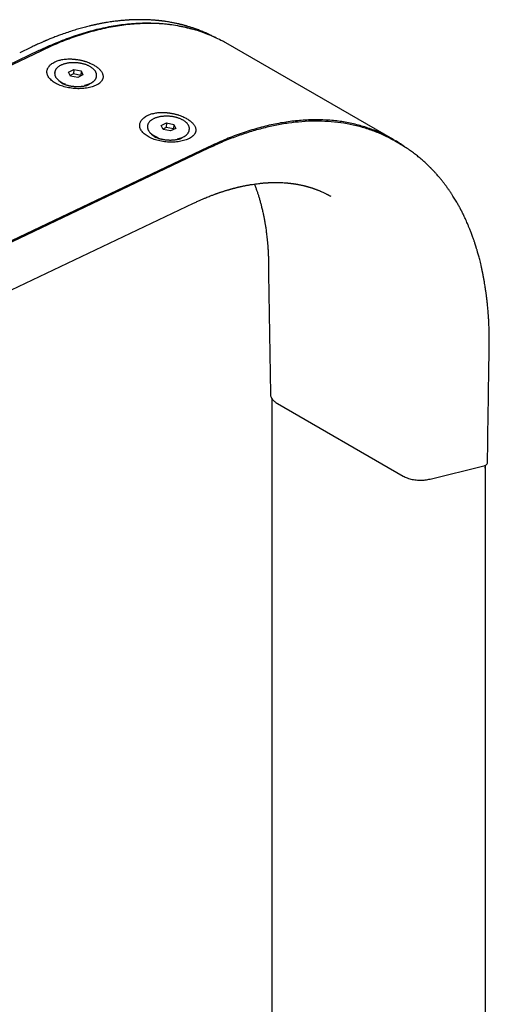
# Model space of a CAD drawing. Header units: millimetres. Extents: x 8 to 1937, y 12 to 2736.
# Tile 43 of 135: x 1706 to 1796, y 1065 to 1253. Entities that reach past the tile are written whole.
import ezdxf

# ---------------------------------------------------------------- set-up
doc = ezdxf.new("R2010")
doc.units = ezdxf.units.MM

msp = doc.modelspace()

# ---------------------------------------------------------------- linework, layer by layer
at = {"color": 7, "linetype": 'Continuous', "lineweight": 30}
for p, q in [((1708.36, 1247.39), (1706.25, 1246.39)), ((1777.32, 1229.88), (1745.5, 1248.25)), ((1710.37, 1246.76), (1487.07, 1140.41)), ((1709.92, 1246.79), (1488.39, 1141.28)), ((1713.58, 1244.91), (1713.76, 1244.96)), ((1712.91, 1242.59), (1712.91, 1242.52)), ((1712.91, 1242.57), (1712.91, 1242.59)), ((1715.52, 1242.7), (1716.54, 1243.18)), ((1715.9, 1241.94), (1715.52, 1242.7)), ((1716.48, 1242.33), (1715.85, 1242.03)), ((1717.29, 1241.68), (1715.9, 1241.94)), ((1716.54, 1243.18), (1716.48, 1242.33)), ((1717.87, 1242.06), (1716.48, 1242.33)), ((1716.54, 1243.18), (1717.93, 1242.91)), ((1718.3, 1242.16), (1717.29, 1241.68)), ((1717.93, 1242.91), (1717.87, 1242.06)), ((1717.91, 1241.97), (1717.87, 1242.06)), ((1717.93, 1242.91), (1718.3, 1242.16)), ((1720.89, 1242.03), (1720.89, 1242.01)), ((1720.89, 1241.94), (1720.89, 1242.01)), ((1713.69, 1241.09), (1714.53, 1240.43)), ((1714.37, 1240.51), (1714.39, 1240.54)), ((1718.99, 1240.11), (1719.91, 1240.63)), ((1719.14, 1240.2), (1719.15, 1240.16)), ((1721.48, 1240.59), (1721.29, 1240.46)), ((1721.57, 1240.71), (1721.48, 1240.59)), ((1731.26, 1234.7), (1731.44, 1234.76)), ((1730.59, 1232.39), (1730.59, 1232.31)), ((1730.59, 1232.37), (1730.59, 1232.39)), ((1733.2, 1232.49), (1734.21, 1232.98)), ((1733.57, 1231.74), (1733.2, 1232.49)), ((1734.15, 1232.13), (1733.53, 1231.83)), ((1734.21, 1232.98), (1734.15, 1232.13)), ((1735.55, 1231.86), (1734.15, 1232.13)), ((1734.21, 1232.98), (1735.61, 1232.71)), ((1735.61, 1232.71), (1735.55, 1231.86)), ((1735.61, 1232.71), (1735.98, 1231.95)), ((1731.37, 1230.88), (1732.2, 1230.23)), ((1732.05, 1230.3), (1732.06, 1230.34)), ((1734.97, 1231.47), (1733.57, 1231.74)), ((1735.98, 1231.95), (1734.97, 1231.47)), ((1735.59, 1231.77), (1735.55, 1231.86)), ((1736.66, 1229.91), (1737.58, 1230.43)), ((1738.56, 1231.73), (1738.57, 1231.81)), ((1738.57, 1231.83), (1738.57, 1231.81)), ((1739.16, 1230.39), (1738.97, 1230.25)), ((1739.25, 1230.5), (1739.16, 1230.39)), ((1742.18, 1228.39), (1518.89, 1122.04)), ((1736.82, 1229.99), (1736.82, 1229.96)), ((1778.53, 1229.06), (1777.73, 1229.53)), ((1778.61, 1229.02), (1778.52, 1229.07)), ((1778.52, 1229.04), (1778.59, 1229)), ((1742.2, 1228.16), (1520.67, 1122.65)), ((1529.37, 1117.67), (1739.35, 1217.68)), ((1753.66, 1205.05), (1753.66, 1204.23)), ((1753.66, 1204.18), (1754.01, 1181.32)), ((1753.67, 1204.18), (1753.67, 1204.23)), ((1795.7, 1191.05), (1795.69, 1191.03)), ((1795.7, 1191.05), (1795.7, 1191.87)), ((1754.26, 1180.5), (1754.26, 403.05)), ((1755.37, 1179.46), (1779.31, 1165.64)), ((1784.42, 1165.06), (1794.66, 1167.57)), ((1795, 388.13), (1795, 1167.71))]:
    msp.add_line(p, q, dxfattribs=at)
for centre, radius, start, end in [((1716.12, 1244.17), 3.92, 226.4046, 251.583), ((1717.99, 1243.95), 3.82, 280.2197, 306.5692), ((1733.79, 1233.96), 3.92, 226.4046, 251.583), ((1735.66, 1233.74), 3.82, 280.2197, 306.5692), ((1794.55, 1167.42), 0.365, 306.4327, 339.9544)]:
    msp.add_arc(centre, radius, start, end, dxfattribs=at)
for points, knots in [([(1743.39, 1249.32), (1743.37, 1249.34), (1743.26, 1249.4), (1743.04, 1249.5), (1742.75, 1249.65), (1742.43, 1249.81), (1741.94, 1250.04), (1741.3, 1250.33), (1740.51, 1250.65), (1739.88, 1250.88), (1739.41, 1251.05), (1739.09, 1251.16), (1738.77, 1251.26), (1738.46, 1251.35), (1738.16, 1251.44), (1737.87, 1251.53), (1737.63, 1251.59), (1737.41, 1251.65), (1737.23, 1251.7), (1737.08, 1251.74), (1736.95, 1251.77), (1736.83, 1251.8), (1736.7, 1251.83), (1736.52, 1251.87), (1736.29, 1251.92), (1736.03, 1251.98), (1735.72, 1252.05), (1735.38, 1252.11), (1735.01, 1252.18), (1734.6, 1252.25), (1734.23, 1252.31), (1733.93, 1252.36), (1733.7, 1252.39), (1733.49, 1252.41), (1733.31, 1252.44), (1733.15, 1252.46), (1733.03, 1252.47), (1732.89, 1252.49), (1732.71, 1252.51), (1732.47, 1252.53), (1732.19, 1252.56), (1731.86, 1252.58), (1731.51, 1252.61), (1731.14, 1252.63), (1730.76, 1252.65), (1730.39, 1252.67), (1730.02, 1252.68), (1729.64, 1252.68), (1729.25, 1252.69), (1728.86, 1252.68), (1728.49, 1252.68), (1728.17, 1252.67), (1727.91, 1252.66), (1727.69, 1252.65), (1727.5, 1252.65), (1727.32, 1252.64), (1727.12, 1252.63), (1726.86, 1252.61), (1726.54, 1252.59), (1726.15, 1252.56), (1725.59, 1252.51), (1724.85, 1252.43), (1723.94, 1252.32), (1723.21, 1252.21), (1722.66, 1252.12), (1722.33, 1252.06), (1721.99, 1252), (1721.67, 1251.94), (1721.38, 1251.88), (1721.13, 1251.83), (1720.92, 1251.78), (1720.74, 1251.75), (1720.61, 1251.72), (1720.52, 1251.7), (1720.46, 1251.68), (1720.39, 1251.67), (1720.29, 1251.65), (1720.15, 1251.62), (1719.96, 1251.57), (1719.73, 1251.52), (1719.24, 1251.4), (1718.51, 1251.21), (1717.51, 1250.94), (1716.47, 1250.63), (1715.38, 1250.27), (1714.49, 1249.96), (1713.82, 1249.72), (1713.39, 1249.56), (1712.96, 1249.4), (1712.55, 1249.23), (1712.18, 1249.09), (1711.87, 1248.96), (1711.62, 1248.86), (1711.43, 1248.78), (1711.31, 1248.73), (1711.23, 1248.69), (1711.17, 1248.67), (1711.08, 1248.63), (1710.95, 1248.57), (1710.78, 1248.5), (1710.56, 1248.41), (1710.3, 1248.29), (1710, 1248.16), (1709.65, 1248), (1709.26, 1247.82), (1708.82, 1247.61), (1708.52, 1247.47), (1708.36, 1247.39)], [0, 0, 0, 0, 0.002195, 0.011396, 0.021591, 0.032779, 0.044615, 0.072135, 0.09862, 0.12407, 0.134661, 0.145062, 0.155273, 0.165293, 0.17511, 0.184188, 0.19225, 0.198749, 0.204394, 0.209187, 0.213126, 0.216352, 0.22012, 0.225825, 0.232768, 0.240948, 0.250295, 0.260639, 0.271973, 0.284296, 0.297608, 0.304676, 0.311659, 0.317856, 0.323245, 0.327826, 0.331599, 0.334569, 0.340156, 0.347142, 0.355527, 0.36504, 0.375743, 0.386587, 0.397353, 0.408041, 0.418651, 0.429182, 0.440676, 0.452057, 0.462493, 0.471534, 0.479181, 0.484911, 0.489832, 0.494954, 0.500431, 0.506688, 0.516143, 0.527028, 0.539343, 0.563113, 0.588022, 0.614068, 0.623076, 0.632211, 0.641476, 0.650373, 0.658217, 0.664893, 0.670548, 0.675184, 0.678801, 0.68096, 0.682477, 0.684207, 0.686692, 0.689932, 0.695318, 0.701945, 0.708951, 0.734273, 0.760603, 0.788004, 0.816733, 0.84682, 0.857895, 0.869143, 0.880565, 0.891633, 0.901256, 0.909399, 0.916063, 0.92068, 0.924163, 0.92548, 0.926732, 0.928974, 0.932345, 0.936846, 0.942476, 0.949236, 0.957126, 0.966147, 0.9763, 0.987583, 1, 1, 1, 1]), ([(1709.92, 1246.79), (1710.46, 1247.05), (1711.55, 1247.56), (1713.18, 1248.27), (1714.82, 1248.93), (1716.47, 1249.53), (1718.12, 1250.07), (1719.75, 1250.55), (1721.35, 1250.95), (1722.91, 1251.3), (1724.47, 1251.58), (1726.03, 1251.8), (1727.61, 1251.96), (1729.21, 1252.06), (1730.82, 1252.08), (1732.42, 1252.03), (1734, 1251.91), (1735.56, 1251.7), (1737.06, 1251.42), (1738.24, 1251.15), (1738.9, 1250.96), (1739.1, 1250.9)], [0, 0, 0, 0, 0.051381, 0.103322, 0.155812, 0.208835, 0.262376, 0.316418, 0.367815, 0.419625, 0.471831, 0.524415, 0.577358, 0.633879, 0.690758, 0.74797, 0.80549, 0.863289, 0.921339, 0.976277, 1, 1, 1, 1]), ([(1745.49, 1248.24), (1745.19, 1248.41), (1744.51, 1248.8), (1743.38, 1249.35), (1742.12, 1249.9), (1740.79, 1250.39), (1739.44, 1250.82), (1738.06, 1251.18), (1736.65, 1251.47), (1735.24, 1251.69), (1733.84, 1251.85), (1732.43, 1251.94), (1731, 1251.97), (1729.54, 1251.95), (1728.04, 1251.86), (1726.48, 1251.71), (1724.87, 1251.48), (1723.26, 1251.2), (1721.63, 1250.84), (1719.99, 1250.42), (1718.36, 1249.95), (1716.76, 1249.42), (1715.18, 1248.85), (1713.58, 1248.21), (1711.98, 1247.52), (1710.9, 1247.01), (1710.37, 1246.76)], [0, 0, 0, 0, 0.032179, 0.072898, 0.116425, 0.159779, 0.203, 0.246127, 0.289201, 0.332262, 0.372886, 0.413569, 0.454342, 0.495241, 0.536297, 0.579862, 0.623251, 0.666505, 0.709664, 0.752767, 0.795856, 0.836504, 0.87721, 0.918005, 0.958924, 1, 1, 1, 1]), ([(1713.79, 1244.94), (1713.89, 1244.97), (1714.11, 1245.04), (1714.49, 1245.11), (1714.92, 1245.17), (1715.24, 1245.19), (1715.44, 1245.2), (1715.49, 1245.2), (1715.56, 1245.2), (1715.63, 1245.2), (1715.77, 1245.2), (1715.98, 1245.2), (1716.22, 1245.19), (1716.44, 1245.17), (1716.6, 1245.16), (1716.75, 1245.14), (1716.9, 1245.12), (1717.03, 1245.11), (1717.2, 1245.08), (1717.42, 1245.05), (1717.69, 1245), (1717.94, 1244.94), (1718.19, 1244.88), (1718.44, 1244.82), (1718.67, 1244.75), (1719, 1244.65), (1719.4, 1244.5), (1719.86, 1244.3), (1720.26, 1244.1), (1720.59, 1243.91), (1720.88, 1243.71), (1721.14, 1243.51), (1721.37, 1243.31), (1721.56, 1243.11), (1721.74, 1242.9), (1721.88, 1242.67), (1722, 1242.44), (1722.08, 1242.21), (1722.12, 1241.99), (1722.13, 1241.76), (1722.11, 1241.57), (1722.06, 1241.41), (1722.01, 1241.28), (1721.96, 1241.17), (1721.87, 1241.03), (1721.75, 1240.87), (1721.63, 1240.76), (1721.57, 1240.71)], [0, 0, 0, 0, 0.026706, 0.056376, 0.088943, 0.124307, 0.127573, 0.131516, 0.136134, 0.141423, 0.14738, 0.165175, 0.18706, 0.199308, 0.210844, 0.221678, 0.231815, 0.241263, 0.250026, 0.269462, 0.288623, 0.307519, 0.326159, 0.34455, 0.362703, 0.380626, 0.421583, 0.461437, 0.500284, 0.531704, 0.563029, 0.594251, 0.625413, 0.654958, 0.685273, 0.716935, 0.750003, 0.782787, 0.812618, 0.843842, 0.875358, 0.894115, 0.911996, 0.928983, 0.94506, 0.974422, 1, 1, 1, 1]), ([(1717.92, 1244.35), (1717.87, 1244.36), (1717.74, 1244.39), (1717.51, 1244.42), (1717.24, 1244.45), (1716.97, 1244.47), (1716.7, 1244.48), (1716.43, 1244.49), (1716.16, 1244.48), (1715.89, 1244.46), (1715.63, 1244.43), (1715.38, 1244.39), (1715.13, 1244.34), (1714.89, 1244.29), (1714.66, 1244.22), (1714.44, 1244.15), (1714.23, 1244.06), (1714.03, 1243.97), (1713.85, 1243.87), (1713.68, 1243.76), (1713.52, 1243.64), (1713.38, 1243.52), (1713.26, 1243.39), (1713.15, 1243.25), (1713.07, 1243.11), (1713, 1242.97), (1712.95, 1242.82), (1712.92, 1242.69), (1712.92, 1242.6), (1712.91, 1242.57)], [0, 0, 0, 0, 0.0201654, 0.0583956, 0.0966224, 0.1348448, 0.1730676, 0.2112942, 0.2495291, 0.2877769, 0.3260428, 0.3643316, 0.4026485, 0.4409984, 0.4793858, 0.5178147, 0.5562871, 0.5948024, 0.6333552, 0.6719324, 0.7105005, 0.749013, 0.7874068, 0.8256035, 0.8635216, 0.9010972, 0.9383094, 0.9751986, 1, 1, 1, 1]), ([(1720.89, 1242.04), (1720.89, 1242.06), (1720.9, 1242.13), (1720.89, 1242.26), (1720.86, 1242.41), (1720.81, 1242.56), (1720.75, 1242.71), (1720.66, 1242.85), (1720.56, 1243), (1720.44, 1243.14), (1720.31, 1243.27), (1720.16, 1243.41), (1719.99, 1243.53), (1719.81, 1243.65), (1719.61, 1243.77), (1719.41, 1243.87), (1719.19, 1243.97), (1718.96, 1244.07), (1718.72, 1244.15), (1718.47, 1244.22), (1718.22, 1244.29), (1718.04, 1244.33), (1717.94, 1244.35), (1717.92, 1244.35)], [0, 0, 0, 0, 0.022785, 0.071978, 0.121247, 0.170783, 0.22072, 0.271113, 0.321943, 0.373135, 0.424593, 0.476218, 0.527931, 0.579671, 0.631392, 0.683077, 0.734717, 0.78631, 0.837859, 0.889367, 0.940839, 0.989569, 1, 1, 1, 1]), ([(1712.91, 1242.52), (1712.91, 1242.49), (1712.9, 1242.4), (1712.91, 1242.27), (1712.94, 1242.12), (1712.99, 1241.97), (1713.05, 1241.82), (1713.14, 1241.67), (1713.24, 1241.53), (1713.33, 1241.42), (1713.39, 1241.36), (1713.41, 1241.34)], [0, 0, 0, 0, 0.081942, 0.204119, 0.326482, 0.449509, 0.573532, 0.698687, 0.824927, 0.952067, 1, 1, 1, 1]), ([(1720.27, 1240.88), (1720.27, 1240.89), (1720.33, 1240.93), (1720.42, 1241.01), (1720.54, 1241.14), (1720.65, 1241.28), (1720.73, 1241.42), (1720.8, 1241.56), (1720.85, 1241.71), (1720.88, 1241.83), (1720.88, 1241.91), (1720.88, 1241.93)], [0, 0, 0, 0, 0.004386, 0.14004, 0.275276, 0.409818, 0.543379, 0.675733, 0.806807, 0.936744, 1, 1, 1, 1]), ([(1719.45, 1240.31), (1719.46, 1240.31), (1719.46, 1240.31), (1719.44, 1240.31), (1719.41, 1240.29), (1719.37, 1240.26), (1719.31, 1240.23), (1719.23, 1240.2), (1719.13, 1240.16), (1719.02, 1240.12), (1718.89, 1240.08), (1718.74, 1240.04), (1718.58, 1240), (1718.41, 1239.97), (1718.22, 1239.94), (1718.03, 1239.92), (1717.82, 1239.9), (1717.6, 1239.88), (1717.38, 1239.88), (1717.15, 1239.88), (1716.91, 1239.89), (1716.68, 1239.9), (1716.45, 1239.92), (1716.22, 1239.95), (1715.99, 1239.99), (1715.77, 1240.03), (1715.56, 1240.08), (1715.36, 1240.13), (1715.17, 1240.18), (1714.99, 1240.24), (1714.82, 1240.3), (1714.68, 1240.36), (1714.54, 1240.42), (1714.43, 1240.48), (1714.33, 1240.54), (1714.25, 1240.59), (1714.18, 1240.63), (1714.14, 1240.66), (1714.11, 1240.69), (1714.09, 1240.7), (1714.09, 1240.7), (1714.09, 1240.7)], [0, 0, 0, 0, 0.0113, 0.035422, 0.059324, 0.083179, 0.107119, 0.131234, 0.155624, 0.180359, 0.205488, 0.231038, 0.257018, 0.28342, 0.310224, 0.337401, 0.364913, 0.392715, 0.420761, 0.448999, 0.477379, 0.505846, 0.534347, 0.562816, 0.591195, 0.619431, 0.647475, 0.675279, 0.702799, 0.729997, 0.756841, 0.783309, 0.809392, 0.835094, 0.860439, 0.885473, 0.910266, 0.934916, 0.959548, 0.984291, 1, 1, 1, 1]), ([(1735.6, 1234.15), (1735.55, 1234.16), (1735.42, 1234.18), (1735.19, 1234.22), (1734.92, 1234.25), (1734.65, 1234.27), (1734.38, 1234.28), (1734.11, 1234.28), (1733.84, 1234.27), (1733.57, 1234.25), (1733.31, 1234.23), (1733.06, 1234.19), (1732.81, 1234.14), (1732.57, 1234.08), (1732.34, 1234.02), (1732.11, 1233.94), (1731.91, 1233.86), (1731.71, 1233.76), (1731.52, 1233.66), (1731.35, 1233.55), (1731.2, 1233.44), (1731.06, 1233.31), (1730.94, 1233.18), (1730.83, 1233.05), (1730.74, 1232.91), (1730.68, 1232.76), (1730.63, 1232.61), (1730.6, 1232.48), (1730.59, 1232.4), (1730.59, 1232.36)], [0, 0, 0, 0, 0.0201654, 0.0583956, 0.0966224, 0.1348448, 0.1730676, 0.2112942, 0.2495291, 0.2877769, 0.3260428, 0.3643316, 0.4026485, 0.4409984, 0.4793858, 0.5178147, 0.5562871, 0.5948024, 0.6333552, 0.6719324, 0.7105005, 0.749013, 0.7874068, 0.8256035, 0.8635216, 0.9010972, 0.9383094, 0.9751986, 1, 1, 1, 1]), ([(1731.46, 1234.73), (1731.57, 1234.76), (1731.79, 1234.83), (1732.16, 1234.91), (1732.59, 1234.96), (1732.92, 1234.99), (1733.12, 1234.99), (1733.17, 1234.99), (1733.24, 1235), (1733.31, 1235), (1733.44, 1235), (1733.66, 1234.99), (1733.9, 1234.98), (1734.12, 1234.97), (1734.28, 1234.95), (1734.43, 1234.94), (1734.57, 1234.92), (1734.71, 1234.9), (1734.88, 1234.88), (1735.1, 1234.84), (1735.36, 1234.79), (1735.62, 1234.74), (1735.87, 1234.68), (1736.11, 1234.61), (1736.35, 1234.55), (1736.68, 1234.44), (1737.08, 1234.3), (1737.54, 1234.1), (1737.94, 1233.9), (1738.27, 1233.7), (1738.56, 1233.51), (1738.82, 1233.31), (1739.04, 1233.11), (1739.24, 1232.9), (1739.41, 1232.69), (1739.56, 1232.47), (1739.68, 1232.24), (1739.75, 1232.01), (1739.8, 1231.78), (1739.81, 1231.56), (1739.78, 1231.36), (1739.74, 1231.2), (1739.69, 1231.08), (1739.63, 1230.96), (1739.55, 1230.82), (1739.43, 1230.67), (1739.31, 1230.55), (1739.25, 1230.5)], [0, 0, 0, 0, 0.026706, 0.056376, 0.088942, 0.124307, 0.127572, 0.131515, 0.136132, 0.141421, 0.147378, 0.165174, 0.18706, 0.199307, 0.210844, 0.221677, 0.231815, 0.241262, 0.250026, 0.269462, 0.288623, 0.307519, 0.326158, 0.34455, 0.362703, 0.380626, 0.421583, 0.461436, 0.500284, 0.531702, 0.563028, 0.594251, 0.625413, 0.654958, 0.685273, 0.716935, 0.750003, 0.782787, 0.812618, 0.843842, 0.875358, 0.894115, 0.911995, 0.928983, 0.94506, 0.974421, 1, 1, 1, 1]), ([(1738.57, 1231.83), (1738.57, 1231.85), (1738.58, 1231.93), (1738.57, 1232.05), (1738.54, 1232.2), (1738.49, 1232.35), (1738.43, 1232.5), (1738.34, 1232.65), (1738.24, 1232.79), (1738.12, 1232.93), (1737.99, 1233.07), (1737.84, 1233.2), (1737.67, 1233.33), (1737.49, 1233.45), (1737.29, 1233.56), (1737.08, 1233.67), (1736.87, 1233.77), (1736.64, 1233.86), (1736.4, 1233.94), (1736.15, 1234.02), (1735.9, 1234.08), (1735.72, 1234.12), (1735.61, 1234.14), (1735.6, 1234.15)], [0, 0, 0, 0, 0.022785, 0.071978, 0.121247, 0.170783, 0.22072, 0.271113, 0.321943, 0.373135, 0.424593, 0.476218, 0.527931, 0.579671, 0.631392, 0.683077, 0.734717, 0.78631, 0.837859, 0.889367, 0.940839, 0.989569, 1, 1, 1, 1]), ([(1730.59, 1232.32), (1730.59, 1232.28), (1730.58, 1232.2), (1730.59, 1232.06), (1730.62, 1231.91), (1730.67, 1231.76), (1730.73, 1231.62), (1730.81, 1231.47), (1730.92, 1231.33), (1731.01, 1231.21), (1731.07, 1231.15), (1731.09, 1231.13)], [0, 0, 0, 0, 0.081942, 0.204119, 0.326482, 0.449509, 0.573532, 0.698687, 0.824927, 0.952067, 1, 1, 1, 1]), ([(1779.61, 1228.4), (1779.59, 1228.42), (1778.92, 1228.95), (1777.46, 1229.82), (1775.25, 1231), (1772.91, 1231.95), (1770.48, 1232.69), (1767.97, 1233.22), (1765.36, 1233.53), (1762.66, 1233.63), (1759.89, 1233.52), (1757.04, 1233.19), (1754.15, 1232.66), (1751.22, 1231.91), (1748.25, 1230.96), (1745.23, 1229.8), (1743.2, 1228.86), (1742.18, 1228.39)], [0, 0, 0, 0, 0.001904, 0.073384, 0.1453, 0.216857, 0.288002, 0.358943, 0.429893, 0.501063, 0.572662, 0.644235, 0.715386, 0.786327, 0.857269, 0.928423, 1, 1, 1, 1]), ([(1777.52, 1229.62), (1777.17, 1229.82), (1776.15, 1230.41), (1774.35, 1231.21), (1772.12, 1232.01), (1769.81, 1232.62), (1767.44, 1233.05), (1765.01, 1233.29), (1762.53, 1233.36), (1760.02, 1233.25), (1757.48, 1232.98), (1754.93, 1232.54), (1752.36, 1231.94), (1749.8, 1231.2), (1747.25, 1230.32), (1744.72, 1229.32), (1743.04, 1228.54), (1742.2, 1228.16)], [0, 0, 0, 0, 0.036838, 0.10923, 0.181387, 0.253219, 0.324641, 0.395567, 0.465918, 0.535619, 0.604602, 0.672799, 0.740148, 0.806591, 0.872078, 0.936561, 1, 1, 1, 1]), ([(1737.13, 1230.11), (1737.13, 1230.11), (1737.13, 1230.11), (1737.12, 1230.1), (1737.09, 1230.08), (1737.05, 1230.06), (1736.98, 1230.03), (1736.9, 1229.99), (1736.81, 1229.95), (1736.7, 1229.91), (1736.57, 1229.87), (1736.42, 1229.84), (1736.26, 1229.8), (1736.09, 1229.77), (1735.9, 1229.74), (1735.7, 1229.71), (1735.49, 1229.69), (1735.28, 1229.68), (1735.05, 1229.67), (1734.82, 1229.67), (1734.59, 1229.68), (1734.36, 1229.7), (1734.13, 1229.72), (1733.89, 1229.75), (1733.67, 1229.78), (1733.45, 1229.82), (1733.24, 1229.87), (1733.03, 1229.92), (1732.84, 1229.98), (1732.67, 1230.04), (1732.5, 1230.1), (1732.35, 1230.16), (1732.22, 1230.22), (1732.11, 1230.28), (1732.01, 1230.33), (1731.93, 1230.38), (1731.86, 1230.42), (1731.81, 1230.46), (1731.78, 1230.48), (1731.77, 1230.5), (1731.77, 1230.5), (1731.77, 1230.5)], [0, 0, 0, 0, 0.0113, 0.035422, 0.059324, 0.083179, 0.107119, 0.131234, 0.155624, 0.180359, 0.205488, 0.231038, 0.257018, 0.28342, 0.310224, 0.337401, 0.364913, 0.392715, 0.420761, 0.448999, 0.477379, 0.505846, 0.534347, 0.562816, 0.591195, 0.619431, 0.647475, 0.675279, 0.702799, 0.729997, 0.756841, 0.783309, 0.809392, 0.835094, 0.860439, 0.885473, 0.910266, 0.934916, 0.959548, 0.984291, 1, 1, 1, 1]), ([(1737.95, 1230.68), (1737.95, 1230.68), (1738.01, 1230.72), (1738.1, 1230.81), (1738.22, 1230.93), (1738.33, 1231.07), (1738.41, 1231.21), (1738.48, 1231.36), (1738.53, 1231.5), (1738.56, 1231.63), (1738.56, 1231.7), (1738.56, 1231.73)], [0, 0, 0, 0, 0.004386, 0.14004, 0.275276, 0.409818, 0.543379, 0.675733, 0.806807, 0.936744, 1, 1, 1, 1]), ([(1794.45, 1204.38), (1794.44, 1204.45), (1794.38, 1204.74), (1794.28, 1205.23), (1794.14, 1205.84), (1794.01, 1206.4), (1793.88, 1206.9), (1793.76, 1207.36), (1793.65, 1207.78), (1793.54, 1208.15), (1793.45, 1208.47), (1793.37, 1208.75), (1793.3, 1208.97), (1793.24, 1209.17), (1793.19, 1209.33), (1793.15, 1209.47), (1793.12, 1209.57), (1793.09, 1209.66), (1793.06, 1209.77), (1793.02, 1209.88), (1792.98, 1210.02), (1792.92, 1210.19), (1792.84, 1210.42), (1792.75, 1210.69), (1792.64, 1211), (1792.52, 1211.35), (1792.38, 1211.72), (1792.21, 1212.17), (1792.01, 1212.69), (1791.78, 1213.25), (1791.56, 1213.77), (1791.35, 1214.25), (1791.15, 1214.7), (1790.99, 1215.04), (1790.87, 1215.29), (1790.79, 1215.46), (1790.71, 1215.62), (1790.63, 1215.79), (1790.55, 1215.94), (1790.48, 1216.08), (1790.42, 1216.19), (1790.38, 1216.27), (1790.35, 1216.33), (1790.31, 1216.41), (1790.26, 1216.5), (1790.2, 1216.61), (1790.12, 1216.76), (1790.01, 1216.97), (1789.86, 1217.24), (1789.69, 1217.55), (1789.49, 1217.89), (1789.27, 1218.26), (1789.04, 1218.65), (1788.78, 1219.06), (1788.5, 1219.5), (1788.25, 1219.87), (1788.05, 1220.17), (1787.9, 1220.38), (1787.76, 1220.57), (1787.65, 1220.73), (1787.53, 1220.89), (1787.4, 1221.07), (1787.25, 1221.27), (1787.1, 1221.47), (1786.93, 1221.68), (1786.76, 1221.9), (1786.57, 1222.13), (1786.37, 1222.38), (1786.15, 1222.64), (1785.91, 1222.93), (1785.69, 1223.18), (1785.49, 1223.4), (1785.33, 1223.58), (1785.16, 1223.76), (1785.01, 1223.92), (1784.88, 1224.06), (1784.77, 1224.17), (1784.68, 1224.26), (1784.61, 1224.34), (1784.54, 1224.41), (1784.45, 1224.49), (1784.36, 1224.59), (1784.25, 1224.7), (1784.12, 1224.82), (1783.98, 1224.96), (1783.79, 1225.14), (1783.54, 1225.37), (1783.23, 1225.66), (1782.89, 1225.96), (1782.42, 1226.35), (1781.82, 1226.84), (1781.08, 1227.41), (1780.28, 1227.97), (1779.45, 1228.52), (1778.89, 1228.85), (1778.61, 1229.02)], [0, 0, 0, 0, 0.0062968, 0.0258148, 0.0440429, 0.060981, 0.0766285, 0.0907403, 0.1036066, 0.1152273, 0.1256021, 0.1338226, 0.1410469, 0.147275, 0.1525067, 0.156742, 0.1599807, 0.1624186, 0.1659084, 0.1697223, 0.1739488, 0.1790951, 0.1865259, 0.1953748, 0.2056419, 0.2173275, 0.2298856, 0.2420647, 0.262747, 0.2820624, 0.3000103, 0.3165904, 0.3320715, 0.3470361, 0.3531732, 0.3592227, 0.3651846, 0.3710589, 0.3768456, 0.382038, 0.3860321, 0.3888266, 0.390962, 0.3935083, 0.3968023, 0.400844, 0.4056334, 0.4141449, 0.4243127, 0.4361371, 0.4493579, 0.4634876, 0.4785151, 0.4950415, 0.5125325, 0.5309882, 0.5400235, 0.5490466, 0.5570566, 0.5639347, 0.569681, 0.5778604, 0.5861683, 0.5949278, 0.604139, 0.613802, 0.6239275, 0.6348715, 0.6468072, 0.6597346, 0.6736539, 0.6819004, 0.6904593, 0.6993146, 0.7074429, 0.7142343, 0.7196889, 0.7238066, 0.7272502, 0.7307459, 0.7349428, 0.7398409, 0.7454402, 0.7517408, 0.7587427, 0.7664458, 0.7799676, 0.7952213, 0.8119073, 0.8290666, 0.8612938, 0.8948493, 0.9297338, 0.9659473, 1, 1, 1, 1]), ([(1739.35, 1217.68), (1739.57, 1217.78), (1740, 1217.98), (1740.61, 1218.26), (1741.17, 1218.5), (1741.67, 1218.71), (1742.12, 1218.89), (1742.52, 1219.05), (1742.86, 1219.18), (1743.15, 1219.29), (1743.38, 1219.37), (1743.55, 1219.44), (1743.68, 1219.48), (1743.79, 1219.52), (1743.9, 1219.56), (1744.05, 1219.61), (1744.23, 1219.68), (1744.47, 1219.76), (1744.7, 1219.84), (1744.93, 1219.91), (1745.14, 1219.98), (1745.35, 1220.05), (1745.57, 1220.11), (1745.78, 1220.18), (1745.97, 1220.23), (1746.12, 1220.28), (1746.24, 1220.31), (1746.35, 1220.34), (1746.47, 1220.38), (1746.62, 1220.42), (1746.8, 1220.47), (1747.01, 1220.52), (1747.22, 1220.58), (1747.43, 1220.63), (1747.65, 1220.69), (1747.84, 1220.74), (1748, 1220.77), (1748.15, 1220.81), (1748.31, 1220.84), (1748.5, 1220.89), (1748.73, 1220.94), (1748.99, 1220.99), (1749.25, 1221.05), (1749.53, 1221.1), (1749.82, 1221.15), (1750.09, 1221.2), (1750.34, 1221.24), (1750.7, 1221.3), (1751.17, 1221.37), (1751.64, 1221.43), (1752, 1221.47), (1752.26, 1221.5), (1752.56, 1221.53), (1752.83, 1221.55), (1753.07, 1221.57), (1753.27, 1221.58), (1753.46, 1221.59), (1753.62, 1221.6), (1753.75, 1221.61), (1753.86, 1221.61), (1753.98, 1221.62), (1754.14, 1221.62), (1754.34, 1221.63), (1754.55, 1221.63), (1754.83, 1221.64), (1755.18, 1221.64), (1755.6, 1221.63), (1756, 1221.62), (1756.41, 1221.6), (1756.75, 1221.58), (1757.03, 1221.56), (1757.24, 1221.54), (1757.48, 1221.52), (1757.7, 1221.49), (1757.89, 1221.47), (1758.04, 1221.45), (1758.17, 1221.44), (1758.28, 1221.42), (1758.4, 1221.4), (1758.56, 1221.38), (1758.76, 1221.35), (1758.96, 1221.32), (1759.15, 1221.28), (1759.34, 1221.25), (1759.54, 1221.21), (1759.75, 1221.17), (1759.96, 1221.12), (1760.17, 1221.08), (1760.36, 1221.03), (1760.54, 1220.99), (1760.71, 1220.94), (1760.9, 1220.89), (1761.08, 1220.85), (1761.22, 1220.8), (1761.34, 1220.77), (1761.45, 1220.74), (1761.58, 1220.7), (1761.73, 1220.65), (1761.87, 1220.61), (1761.99, 1220.57), (1762.09, 1220.53), (1762.19, 1220.5), (1762.29, 1220.46), (1762.45, 1220.41), (1762.64, 1220.34), (1762.85, 1220.26), (1763.04, 1220.19), (1763.22, 1220.11), (1763.4, 1220.04), (1763.6, 1219.95), (1763.83, 1219.85), (1764.1, 1219.73), (1764.36, 1219.61), (1764.56, 1219.5), (1764.72, 1219.42), (1764.85, 1219.35), (1764.99, 1219.28), (1765.15, 1219.19), (1765.32, 1219.1), (1765.43, 1219.04), (1765.49, 1219)], [0, 0, 0, 0, 0.021296, 0.040981, 0.059028, 0.075415, 0.090122, 0.102915, 0.114055, 0.12353, 0.13133, 0.136358, 0.14057, 0.144184, 0.147496, 0.151548, 0.158116, 0.16609, 0.174727, 0.181536, 0.188544, 0.195751, 0.203157, 0.210554, 0.216919, 0.221846, 0.225729, 0.22892, 0.232947, 0.237987, 0.244486, 0.251306, 0.258433, 0.265868, 0.273538, 0.280347, 0.285925, 0.290268, 0.295249, 0.302128, 0.310507, 0.319326, 0.328563, 0.338172, 0.348867, 0.358484, 0.367048, 0.375323, 0.396442, 0.417567, 0.42606, 0.435544, 0.446296, 0.458271, 0.465603, 0.473275, 0.480372, 0.486337, 0.491167, 0.494932, 0.498864, 0.505284, 0.512877, 0.521363, 0.52944, 0.545262, 0.561306, 0.577541, 0.592673, 0.609315, 0.617944, 0.626375, 0.635839, 0.646448, 0.653384, 0.65948, 0.664669, 0.66895, 0.67303, 0.680241, 0.688869, 0.697297, 0.705243, 0.713126, 0.721671, 0.73087, 0.740016, 0.749171, 0.757561, 0.764975, 0.772507, 0.780963, 0.789983, 0.795675, 0.800607, 0.805463, 0.811333, 0.818229, 0.825077, 0.83044, 0.834742, 0.838912, 0.843979, 0.849945, 0.860239, 0.870238, 0.879493, 0.888039, 0.896275, 0.904341, 0.916979, 0.930236, 0.943352, 0.954807, 0.96068, 0.966973, 0.97369, 0.981199, 0.989965, 1, 1, 1, 1]), ([(1750.94, 1221.33), (1750.95, 1221.31), (1751, 1221.18), (1751.13, 1220.85), (1751.32, 1220.35), (1751.52, 1219.76), (1751.68, 1219.28), (1751.8, 1218.88), (1751.9, 1218.57), (1751.99, 1218.24), (1752.08, 1217.91), (1752.17, 1217.58), (1752.26, 1217.25), (1752.34, 1216.91), (1752.43, 1216.55), (1752.53, 1216.15), (1752.6, 1215.79), (1752.67, 1215.5), (1752.71, 1215.29), (1752.75, 1215.09), (1752.79, 1214.9), (1752.82, 1214.73), (1752.85, 1214.58), (1752.87, 1214.47), (1752.88, 1214.38), (1752.9, 1214.3), (1752.91, 1214.22), (1752.94, 1214.07), (1752.97, 1213.86), (1753.02, 1213.57), (1753.08, 1213.22), (1753.14, 1212.83), (1753.2, 1212.4), (1753.26, 1211.92), (1753.32, 1211.4), (1753.37, 1210.96), (1753.41, 1210.61), (1753.43, 1210.36), (1753.45, 1210.11), (1753.47, 1209.85), (1753.5, 1209.58), (1753.51, 1209.36), (1753.52, 1209.2), (1753.53, 1209.1), (1753.54, 1209.03), (1753.54, 1208.97), (1753.54, 1208.91), (1753.55, 1208.83), (1753.56, 1208.69), (1753.57, 1208.49), (1753.58, 1208.21), (1753.6, 1207.88), (1753.62, 1207.52), (1753.63, 1207.11), (1753.64, 1206.66), (1753.65, 1206.17), (1753.66, 1205.62), (1753.66, 1205.24), (1753.66, 1205.04)], [0, 0, 0, 0, 0.0046102, 0.0291237, 0.0727744, 0.1142157, 0.1544853, 0.1752998, 0.1967116, 0.2187258, 0.241348, 0.2639939, 0.2845832, 0.3069965, 0.3302189, 0.3555926, 0.3838438, 0.397856, 0.4111868, 0.4238374, 0.4358099, 0.4468991, 0.45605, 0.4627705, 0.4676858, 0.4723576, 0.4775691, 0.4833195, 0.498388, 0.5162237, 0.5368124, 0.560137, 0.5863213, 0.6137473, 0.6440667, 0.6772517, 0.6910661, 0.705316, 0.7199992, 0.7351137, 0.750657, 0.765845, 0.7730485, 0.7784218, 0.7819681, 0.7846219, 0.7881911, 0.7927205, 0.7982086, 0.8107542, 0.8265021, 0.8454344, 0.8650119, 0.8870929, 0.9116568, 0.9386804, 0.9681377, 1, 1, 1, 1]), ([(1795.7, 1191.87), (1795.7, 1192.17), (1795.69, 1192.79), (1795.67, 1193.68), (1795.64, 1194.52), (1795.6, 1195.3), (1795.56, 1196), (1795.51, 1196.64), (1795.47, 1197.19), (1795.43, 1197.66), (1795.39, 1198.06), (1795.36, 1198.4), (1795.33, 1198.7), (1795.3, 1198.95), (1795.28, 1199.14), (1795.26, 1199.3), (1795.25, 1199.42), (1795.23, 1199.53), (1795.21, 1199.68), (1795.19, 1199.84), (1795.17, 1200.03), (1795.14, 1200.24), (1795.11, 1200.49), (1795.07, 1200.81), (1795.01, 1201.19), (1794.95, 1201.65), (1794.86, 1202.16), (1794.77, 1202.73), (1794.66, 1203.35), (1794.55, 1203.91), (1794.48, 1204.25), (1794.46, 1204.38)], [0, 0, 0, 0, 0.068966, 0.138908, 0.203895, 0.263905, 0.31892, 0.368929, 0.413925, 0.44918, 0.480594, 0.508165, 0.531896, 0.551786, 0.567839, 0.580056, 0.588437, 0.596972, 0.608559, 0.623372, 0.636775, 0.653638, 0.674289, 0.698723, 0.731273, 0.768748, 0.811132, 0.85841, 0.910559, 0.967551, 1, 1, 1, 1]), ([(1795.36, 1168.17), (1795.41, 1171.62), (1795.53, 1179.24), (1795.64, 1186.86), (1795.7, 1191.03)], [0, 0, 0, 0, 0.452479, 1, 1, 1, 1]), ([(1754.01, 1181.32), (1754.01, 1181.3), (1754, 1181.18), (1754.05, 1180.95), (1754.15, 1180.66), (1754.32, 1180.38), (1754.52, 1180.12), (1754.77, 1179.88), (1755.05, 1179.65), (1755.26, 1179.52), (1755.37, 1179.46)], [0, 0, 0, 0, 0.032186, 0.179265, 0.326836, 0.465283, 0.602549, 0.737973, 0.870746, 1, 1, 1, 1]), ([(1794.66, 1167.57), (1794.72, 1167.59), (1794.86, 1167.63), (1795.05, 1167.73), (1795.21, 1167.85), (1795.32, 1167.99), (1795.37, 1168.1), (1795.36, 1168.16), (1795.36, 1168.17)], [0, 0, 0, 0, 0.170306, 0.357004, 0.553586, 0.755887, 0.962099, 1, 1, 1, 1]), ([(1779.31, 1165.64), (1779.43, 1165.57), (1779.67, 1165.44), (1780.09, 1165.27), (1780.54, 1165.12), (1781.02, 1165), (1781.52, 1164.92), (1782.04, 1164.86), (1782.54, 1164.85), (1783.04, 1164.86), (1783.52, 1164.9), (1783.98, 1164.97), (1784.28, 1165.03), (1784.42, 1165.06)], [0, 0, 0, 0, 0.089325, 0.18119, 0.27492, 0.369902, 0.465659, 0.561735, 0.651872, 0.741239, 0.829407, 0.915849, 1, 1, 1, 1])]:
    msp.add_open_spline(points, degree=3, knots=knots, dxfattribs=at)
for points in [[(1721.29, 1240.46), (1721.17, 1240.39), (1720.92, 1240.24), (1720.5, 1240.05), (1720.03, 1239.88), (1719.53, 1239.75), (1719, 1239.64), (1718.45, 1239.57), (1717.88, 1239.53), (1717.3, 1239.52), (1716.71, 1239.55), (1716.13, 1239.61), (1715.55, 1239.7), (1714.99, 1239.82), (1714.45, 1239.97), (1713.94, 1240.15), (1713.47, 1240.36), (1713.03, 1240.59), (1712.64, 1240.84), (1712.29, 1241.1), (1712, 1241.39), (1711.77, 1241.68), (1711.59, 1241.99), (1711.47, 1242.29), (1711.42, 1242.6), (1711.43, 1242.91), (1711.5, 1243.22), (1711.63, 1243.51), (1711.82, 1243.79), (1712.07, 1244.06), (1712.37, 1244.31), (1712.73, 1244.53), (1713.13, 1244.74), (1713.43, 1244.85), (1713.58, 1244.91)], [(1738.97, 1230.25), (1738.84, 1230.18), (1738.6, 1230.03), (1738.17, 1229.84), (1737.71, 1229.68), (1737.21, 1229.54), (1736.68, 1229.44), (1736.13, 1229.37), (1735.56, 1229.33), (1734.97, 1229.32), (1734.39, 1229.34), (1733.8, 1229.4), (1733.23, 1229.49), (1732.67, 1229.62), (1732.13, 1229.77), (1731.62, 1229.95), (1731.15, 1230.15), (1730.71, 1230.38), (1730.32, 1230.63), (1729.97, 1230.9), (1729.68, 1231.18), (1729.45, 1231.48), (1729.27, 1231.78), (1729.15, 1232.09), (1729.1, 1232.4), (1729.1, 1232.71), (1729.17, 1233.01), (1729.3, 1233.3), (1729.5, 1233.59), (1729.74, 1233.85), (1730.05, 1234.1), (1730.41, 1234.33), (1730.81, 1234.53), (1731.11, 1234.65), (1731.26, 1234.7)]]:
    msp.add_open_spline(points, degree=3, dxfattribs=at)

doc.saveas('drawing.dxf')
